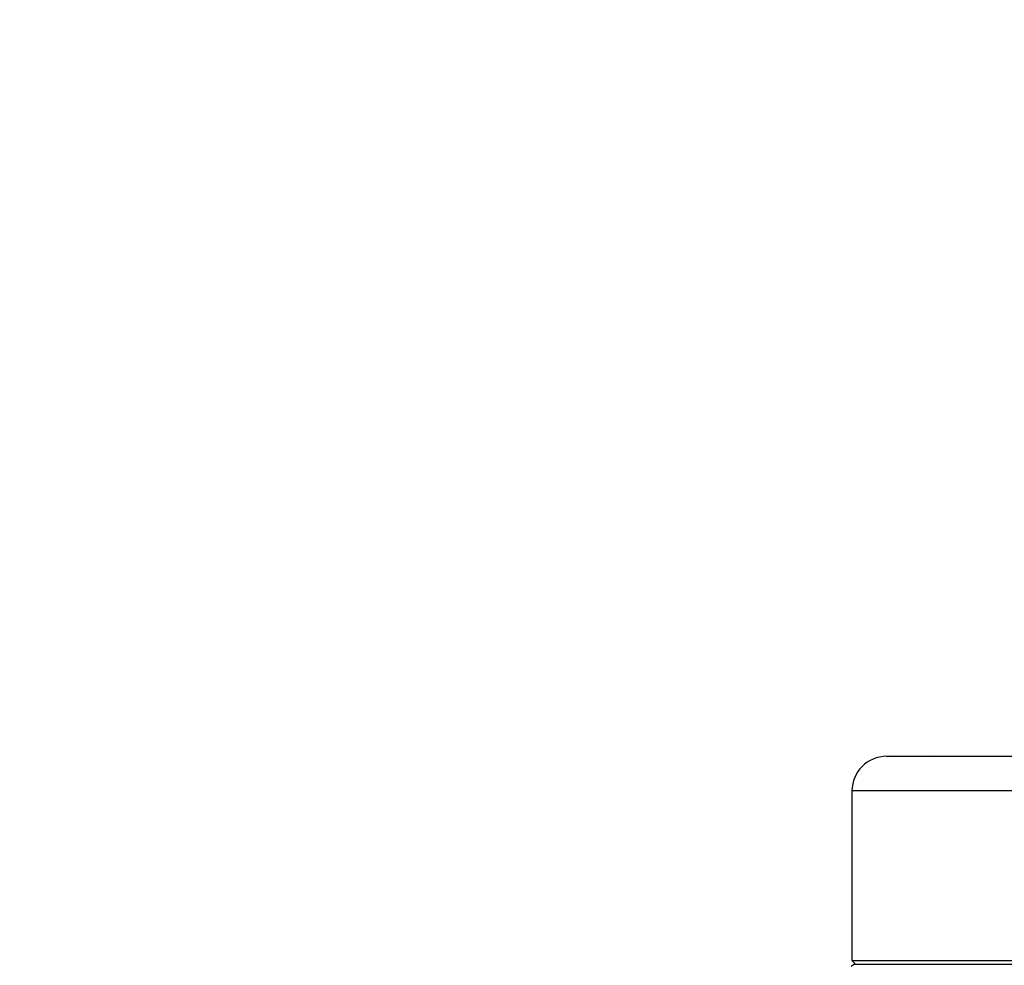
# Model space of a CAD drawing. Header units: millimetres. Extents: x -7 to 844, y 0 to 594.
# Tile 58 of 137: x 163 to 174, y 491 to 502. Entities that reach past the tile are written whole.
import ezdxf

# ---------------------------------------------------------------- set-up
doc = ezdxf.new("R2010")
doc.units = ezdxf.units.MM
doc.styles.add('SLDTEXTSTYLE2', font='HYSWLONGFANGSONG.TTF', dxfattribs={"bigfont": 'bigfont'})
doc.styles.add('SLDTEXTSTYLE3', font='HYSWLONGFANGSONG.TTF')
doc.dimstyles.new('SLDDIMSTYLE15', dxfattribs={"dimtxt": 9.875366, "dimasz": 4.884615, "dimexe": 0, "dimexo": 0.0625, "dimgap": 2.468842, "dimtad": 0, "dimtih": 1, "dimtoh": 1, "dimlfac": 5, "dimrnd": 1e-09, "dimzin": 12, "dimdsep": 46, "dimtxsty": 'SLDTEXTSTYLE3', "dimblk1": 'NONE', "dimblk2": 'NONE', "dimsah": 1, "dimcen": 0, "dimadec": 0, "dimazin": 3, "dimtfac": 1, "dimtdec": 3, "dimtmove": 0, "dimatfit": 3, "dimldrblk": 'NONE', "dimfxl": 1, "dimfrac": 2, "dimtolj": 1, "dimtzin": 12, "dimarcsym": 0})
doc.dimstyles.new('SLDDIMSTYLE3', dxfattribs={"dimtxt": 9.875366, "dimasz": 4.884615, "dimexe": 0, "dimexo": 0.0625, "dimgap": 2.468842, "dimtad": 0, "dimtih": 1, "dimtoh": 1, "dimlfac": 13, "dimrnd": 1e-09, "dimzin": 12, "dimdsep": 46, "dimtxsty": 'SLDTEXTSTYLE3', "dimsah": 1, "dimcen": 0, "dimadec": 0, "dimazin": 3, "dimtfac": 1, "dimtdec": 3, "dimtofl": 0, "dimtmove": 0, "dimatfit": 3, "dimfxl": 1, "dimfrac": 2, "dimtolj": 1, "dimtzin": 12, "dimarcsym": 0})

# ---------------------------------------------------------------- blocks, each defined once
blk = doc.blocks.new('_D_16')
at = {"color": 7, "linetype": 'Continuous', "lineweight": 18}
for p, q in [((91.435, 515.627), (68.24, 515.627)), ((102.516, 513.898), (91.435, 515.627)), ((305.747, 482.174), (102.516, 513.898))]:
    blk.add_line(p, q, dxfattribs=at)
blk.add_solid([(102.516, 513.898), (97.805, 515.393), (97.573, 513.908)], dxfattribs=at)
at = {"color": 7, "linetype": 'Continuous', "lineweight": 18, "insert": (68.24, 527.564), "char_height": 9.2604, "attachment_point": 1, "style": 'SLDTEXTSTYLE3'}
blk.add_mtext('R2674', dxfattribs=at)
blk = doc.blocks.new('_D_55')
at = {"color": 7, "linetype": 'Continuous', "lineweight": 18}
blk.add_line((512.91, 531.632), (472.011, 531.632), dxfattribs=at)
at = {"color": 7, "linetype": 'Continuous', "lineweight": 18, "attachment_point": 1}
for s, insert, char_height, style in [('通', (502.68, 543.569), 9.26, 'SLDTEXTSTYLE2'), ('%%c', (482.421, 543.569), 9.2604, 'SLDTEXTSTYLE3'), ('8-', (472.011, 543.569), 9.2604, 'SLDTEXTSTYLE3'), ('22', (494.037, 543.569), 9.2604, 'SLDTEXTSTYLE3')]:
    blk.add_mtext(s, dxfattribs=dict(at, insert=insert, char_height=char_height, style=style))
blk = doc.blocks.new('_None')

msp = doc.modelspace()

# ---------------------------------------------------------------- linework, layer by layer
at = {"color": 7, "linetype": 'Continuous', "lineweight": 25}
for p, q in [((172.600734, 493.630287), (172.63053, 493.630287)), ((172.63053, 493.630287), (172.679452, 493.630287)), ((172.679452, 493.630287), (172.990367, 493.630287)), ((172.990367, 493.630287), (173.135338, 493.630287)), ((173.135338, 493.630287), (174.263626, 493.630287)), ((172.216119, 493.245672), (172.216119, 491.361057)), ((172.216119, 491.361057), (172.25458, 491.322595)), ((172.216119, 491.361057), (174.254101, 491.361057)), ((172.243521, 491.322595), (172.206108, 491.29509)), ((172.243521, 491.322595), (174.305001, 491.322595))]:
    msp.add_line(p, q, dxfattribs=at)
at = {"color": 8, "linetype": 'Continuous', "lineweight": 25}
msp.add_line((174.174919, 493.245672), (172.216119, 493.245672), dxfattribs=at)
at = {"color": 7, "linetype": 'Continuous', "lineweight": 25}
msp.add_arc((172.600734, 493.245672), 0.384615, 90, 180, dxfattribs=at)
for points, knots in [([(172.679452, 493.630287), (172.644039, 493.628858), (172.599834, 493.627075), (172.612288, 493.62826), (172.614765, 493.628496)], [0, 0, 0, 0, 0.801134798, 1, 1, 1, 1]), ([(173.135338, 493.630287), (173.088486, 493.629051), (173.004476, 493.626835), (172.998862, 493.628884), (172.996379, 493.62979)], [0, 0, 0, 0, 0.557696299, 1, 1, 1, 1])]:
    msp.add_open_spline(points, degree=3, knots=knots, dxfattribs=at)

# ---------------------------------------------------------------- dimensions: what is measured, and where the dimension line sits
at = {"color": 7, "linetype": 'Continuous', "lineweight": 18}
dim = msp.add_diameter_dim_2p(p1=(3.286, 2.923341), p2=(0, 0), text='8-<>通', dimstyle='SLDDIMSTYLE15', dxfattribs=at)
dim.commit()
dim.dimension.update_dxf_attribs({"geometry": '_D_55', "text_midpoint": (491.667114, 539.014431), "dimtype": 163})
dim = msp.add_radius_dim(center=(305.746836, 482.174349), mpoint=(102.515538, 513.897602), dimstyle='SLDDIMSTYLE3', dxfattribs=at)
dim.commit()
dim.dimension.update_dxf_attribs({"geometry": '_D_16', "text_midpoint": (79.04386, 521.740773), "dimtype": 164})

doc.saveas('drawing.dxf')
